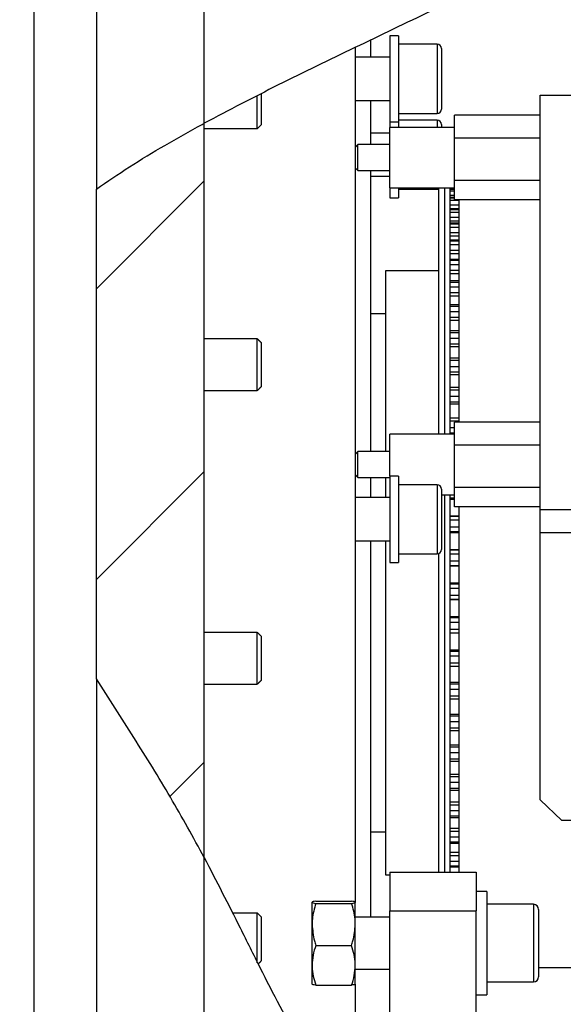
# Model space of a CAD drawing. Header units: millimetres. Extents: x 36 to 589, y 6 to 414.
# Tile 47 of 62: x 401 to 409, y 328 to 344. Entities that reach past the tile are written whole.
import ezdxf

# ---------------------------------------------------------------- set-up
doc = ezdxf.new("R2010")
doc.units = ezdxf.units.MM
doc.dimstyles.new('SLDDIMSTYLE2', dxfattribs={"dimtxt": 1.3, "dimasz": 1.3, "dimexe": 0, "dimexo": 0.0625, "dimgap": 0.325, "dimtad": 0, "dimtih": 1, "dimtoh": 1, "dimdec": 0, "dimrnd": 1e-09, "dimzin": 0, "dimdsep": 46, "dimtxsty": 'Standard', "dimblk1": 'DOT', "dimblk2": 'DOT', "dimsah": 1, "dimcen": 0.09, "dimadec": 0, "dimazin": 0, "dimtfac": 1, "dimtdec": 0, "dimtofl": 0, "dimtmove": 0, "dimatfit": 3, "dimldrblk": 'DOT', "dimfxl": 0, "dimtolj": 1, "dimtzin": 0, "dimarcsym": 0})

# ---------------------------------------------------------------- blocks, each defined once
blk = doc.blocks.new('SW_HATCH_0')
at = {"color": 0, "linetype": 'Continuous', "lineweight": 0}
for p, q in [((0, 0), (1.667, 1.667)), ((-1.989, -1.989), (-1.767, -1.767)), ((0, -4.49), (1.667, -2.823)), ((16.338, -6.446), (16.1, -6.208)), ((17.46, -6.446), (17.152, -6.138)), ((18.583, -6.446), (18.275, -6.138)), ((1.136, -7.844), (1.667, -7.314))]:
    blk.add_line(p, q, dxfattribs=at)
blk = doc.blocks.new('_DOT')
at = {"color": 0, "linetype": 'ByBlock', "lineweight": -2}
blk.add_line((-0.5, 0), (-1, 0), dxfattribs=at)
at = {"color": 0, "linetype": 'ByBlock', "const_width": 0.5}
blk.add_lwpolyline([(-0.25, 0, 1), (0.25, 0, 1)], format="xyb", close=True, dxfattribs=at)

msp = doc.modelspace()

# ---------------------------------------------------------------- linework, layer by layer
at = {"color": 7, "linetype": 'Continuous', "lineweight": 30}
for p, q in [((401.8876421, 348.7700265), (401.8876421, 341.0327363)), ((403.5543088, 342.0494727), (403.5543088, 348.7700265)), ((400.9209754, 347.6033598), (400.9209754, 322.6033598)), ((406.4209754, 343.4023511), (406.4209754, 342.0690178)), ((406.5543088, 343.4023511), (406.5543088, 342.0690178)), ((405.8876421, 343.22291), (405.8876421, 330.0089357)), ((406.1209754, 343.34295), (406.1209754, 343.0690178)), ((407.1543088, 343.2690178), (407.1543088, 342.2023511)), ((407.2209754, 343.2023511), (407.2209754, 342.2690178)), ((404.3743088, 342.1264725), (404.3743088, 342.4758096)), ((404.4409754, 342.1663988), (404.4409754, 342.5101604)), ((408.7443088, 336.0789705), (408.7443088, 342.4820574)), ((408.7443088, 342.4820574), (410.6876421, 342.4820574)), ((406.1209754, 342.4023511), (406.1209754, 341.7186251)), ((404.4409754, 342.0326972), (404.4409754, 342.1663988)), ((408.7443088, 342.1722018), (407.4209754, 342.1722018)), ((407.4209754, 341.8182259), (407.4209754, 342.1722018)), ((403.5543088, 330.7037668), (403.5543088, 342.0494727)), ((404.3743088, 341.9660305), (404.3743088, 342.1264725)), ((406.4209754, 342.0690178), (406.4209754, 341.9852917)), ((406.4209754, 341.7322996), (406.4209754, 341.9852917)), ((406.5543088, 342.0690178), (406.5543088, 341.9852917)), ((407.1543088, 342.0979329), (407.1543088, 341.9852917)), ((407.2209754, 342.0312662), (407.2209754, 341.9852917)), ((405.9285421, 341.3186251), (405.9285421, 341.7186251)), ((406.4209754, 341.0519584), (406.4209754, 341.7322996)), ((408.7443088, 341.8182259), (407.4209754, 341.8182259)), ((407.4209754, 341.1646491), (407.4209754, 341.8182259)), ((406.1209754, 341.3186251), (406.1209754, 336.9772003)), ((408.7443088, 341.1646491), (407.4209754, 341.1646491)), ((407.4209754, 340.8650483), (407.4209754, 341.1646491)), ((401.8876421, 333.4660494), (401.8876421, 341.0327363)), ((406.4209754, 341.0519584), (406.4209754, 340.9719215)), ((406.4209754, 340.9719215), (406.4209754, 340.8979329)), ((406.5543088, 341.0519584), (406.5543088, 340.9719215)), ((406.5543088, 340.9719215), (406.5543088, 340.8979329)), ((407.1543088, 341.0519584), (407.1543088, 341.0312662)), ((407.1807543, 337.243867), (407.1807543, 341.0519584)), ((407.271385, 337.243867), (407.271385, 341.0519584)), ((407.3543088, 337.243867), (407.3543088, 341.0519584)), ((407.3543088, 341.0396705), (407.4209754, 341.0396705)), ((407.3543088, 341.031391), (407.4209754, 341.031391)), ((407.3543088, 341.0070421), (407.4209754, 341.0070421)), ((407.3543088, 340.9360556), (407.4209754, 340.9360556)), ((407.3543088, 340.8968537), (407.4209754, 340.8968537)), ((407.3543088, 340.8632189), (407.4876421, 340.8632189)), ((407.3543088, 340.7880504), (407.4876421, 340.7880504)), ((408.7443088, 340.8650483), (407.4209754, 340.8650483)), ((407.4876421, 340.8650483), (407.4876421, 337.4307771)), ((407.3543088, 340.730277), (407.4876421, 340.730277)), ((407.3543088, 340.7182245), (407.4876421, 340.7182245)), ((407.3543088, 340.6755598), (407.4876421, 340.6755598)), ((407.3543088, 340.5967813), (407.4876421, 340.5967813)), ((407.3543088, 340.5401382), (407.4876421, 340.5401382)), ((407.3543088, 340.4968628), (407.4876421, 340.4968628)), ((407.3543088, 340.4454928), (407.4876421, 340.4454928)), ((407.3543088, 340.3637039), (407.4876421, 340.3637039)), ((407.3543088, 340.3086223), (407.4876421, 340.3086223)), ((407.3543088, 340.2344532), (407.4876421, 340.2344532)), ((407.3543088, 340.174769), (407.4876421, 340.174769)), ((407.3543088, 340.0905921), (407.4876421, 340.0905921)), ((407.3543088, 340.0374912), (407.4876421, 340.0374912)), ((407.3543088, 339.9329929), (407.4876421, 339.9329929)), ((407.3543088, 339.8654487), (407.4876421, 339.8654487)), ((406.3543088, 339.7700265), (406.3543088, 336.9772003)), ((407.3543088, 339.7795245), (407.4876421, 339.7795245)), ((407.3543088, 339.7288084), (407.4876421, 339.7288084)), ((407.3543088, 339.5947762), (407.4876421, 339.5947762)), ((407.3543088, 339.5198861), (407.4876421, 339.5198861)), ((407.3543088, 339.4328685), (407.4876421, 339.4328685)), ((407.3543088, 339.3849231), (407.4876421, 339.3849231)), ((407.3543088, 339.2223771), (407.4876421, 339.2223771)), ((407.3543088, 339.140711), (407.4876421, 339.140711)), ((407.3543088, 339.0532622), (407.4876421, 339.0532622)), ((407.3543088, 339.0084525), (407.4876421, 339.0084525)), ((407.3543088, 338.8186298), (407.4876421, 338.8186298)), ((404.3743088, 337.9752208), (404.3743088, 338.7191289)), ((404.4409754, 338.0325388), (404.4409754, 338.6524623)), ((407.3543088, 338.7308092), (407.4876421, 338.7308092)), ((407.3543088, 338.6435948), (407.4876421, 338.6435948)), ((407.3543088, 338.6022618), (407.4876421, 338.6022618)), ((407.3543088, 338.3866071), (407.4876421, 338.3866071)), ((407.3543088, 338.2933003), (407.4876421, 338.2933003)), ((407.3543088, 338.2069841), (407.4876421, 338.2069841)), ((404.4409754, 337.9857956), (404.4409754, 338.0325388)), ((407.3543088, 338.1694424), (407.4876421, 338.1694424)), ((404.3743088, 337.9191289), (404.3743088, 337.9752208)), ((407.3543088, 337.9295969), (407.4876421, 337.9295969)), ((407.3543088, 337.8315141), (407.4876421, 337.8315141)), ((407.3543088, 337.746753), (407.4876421, 337.746753)), ((407.3543088, 337.7132882), (407.4876421, 337.7132882)), ((407.3543088, 337.4510772), (407.4876421, 337.4510772)), ((408.7443088, 337.4307771), (407.4209754, 337.4307771)), ((407.4209754, 337.0768011), (407.4209754, 337.4307771)), ((407.3543088, 337.348965), (407.4209754, 337.348965)), ((407.3543088, 337.266404), (407.4209754, 337.266404)), ((406.4209754, 336.9908748), (406.4209754, 337.243867)), ((405.9285421, 336.5772003), (405.9285421, 336.9772003)), ((406.4209754, 336.5981085), (406.4209754, 336.9908748)), ((408.7443088, 337.0768011), (407.4209754, 337.0768011)), ((407.4209754, 336.4232243), (407.4209754, 337.0768011)), ((406.1209754, 336.5772003), (406.1209754, 336.2647752)), ((406.3543088, 336.5772003), (406.3543088, 336.2647752)), ((406.4209754, 336.5981085), (406.4209754, 335.2647752)), ((406.5543088, 336.5981085), (406.5543088, 335.2647752)), ((407.1543088, 336.4647752), (407.1543088, 335.3981085)), ((407.2209754, 336.3981085), (407.2209754, 335.4647752)), ((408.7443088, 336.4232243), (407.4209754, 336.4232243)), ((407.4209754, 336.1236236), (407.4209754, 336.4232243)), ((407.271385, 330.4757592), (407.271385, 336.3105337)), ((407.3543088, 330.4757592), (407.3543088, 336.3105337)), ((407.3543088, 336.2601008), (407.4209754, 336.2601008)), ((407.3543088, 336.2402616), (407.4209754, 336.2402616)), ((408.7443088, 336.1236236), (407.4209754, 336.1236236)), ((407.4876421, 336.1236236), (407.4876421, 330.4757592)), ((410.7443088, 336.0789705), (408.7443088, 336.0789705)), ((408.7443088, 335.723026), (408.7443088, 336.0789705)), ((407.3543088, 335.9814394), (407.4876421, 335.9814394)), ((407.3543088, 335.9811832), (407.4876421, 335.9811832)), ((407.3543088, 335.9235316), (407.4876421, 335.9235316)), ((407.3543088, 335.8140865), (407.4876421, 335.8140865)), ((406.1209754, 335.5981085), (406.1209754, 329.7814286)), ((406.3543088, 335.5981085), (406.3543088, 332.0881145)), ((407.3543088, 335.7418053), (407.4876421, 335.7418053)), ((407.3543088, 335.7268575), (407.4876421, 335.7268575)), ((408.7443088, 331.5936597), (408.7443088, 335.723026)), ((410.7443088, 335.723026), (408.7443088, 335.723026)), ((407.3543088, 335.465144), (407.4876421, 335.465144)), ((407.3543088, 335.4597719), (407.4876421, 335.4597719)), ((407.1807543, 330.4757592), (407.1807543, 335.4035781)), ((407.3543088, 335.396608), (407.4876421, 335.396608)), ((407.3543088, 335.2863658), (407.4876421, 335.2863658)), ((407.3543088, 335.2186507), (407.4876421, 335.2186507)), ((407.3543088, 335.2087081), (407.4876421, 335.2087081)), ((407.3543088, 334.9460952), (407.4876421, 334.9460952)), ((407.3543088, 334.9356481), (407.4876421, 334.9356481)), ((407.3543088, 334.8674525), (407.4876421, 334.8674525)), ((407.3543088, 334.7572524), (407.4876421, 334.7572524)), ((407.3543088, 334.6946187), (407.4876421, 334.6946187)), ((407.3543088, 334.689757), (407.4876421, 334.689757)), ((407.3543088, 334.4282433), (407.4876421, 334.4282433)), ((407.3543088, 334.4128006), (407.4876421, 334.4128006)), ((407.3543088, 334.3400925), (407.4876421, 334.3400925)), ((407.3543088, 334.2307731), (407.4876421, 334.2307731)), ((404.3743088, 333.3826556), (404.3743088, 334.1826556)), ((404.4409754, 333.4493223), (404.4409754, 334.115989)), ((407.3543088, 334.1736975), (407.4876421, 334.1736975)), ((407.3543088, 333.9155294), (407.4876421, 333.9155294)), ((407.3543088, 333.8952088), (407.4876421, 333.8952088)), ((407.3543088, 333.8185415), (407.4876421, 333.8185415)), ((407.3543088, 333.7109347), (407.4876421, 333.7109347)), ((401.8876421, 333.4660494), (401.8876421, 280.7700265)), ((407.3543088, 333.4118557), (407.4876421, 333.4118557)), ((407.3543088, 333.3868116), (407.4876421, 333.3868116)), ((407.3543088, 333.3067686), (407.4876421, 333.3067686)), ((407.3543088, 333.2016935), (407.4876421, 333.2016935)), ((407.3543088, 332.9210553), (407.4876421, 332.9210553)), ((407.3543088, 332.8914785), (407.4876421, 332.8914785)), ((407.3543088, 332.8086689), (407.4876421, 332.8086689)), ((407.3543088, 332.7069251), (407.4876421, 332.7069251)), ((407.3543088, 332.4468635), (407.4876421, 332.4468635)), ((407.3543088, 332.4129791), (407.4876421, 332.4129791)), ((407.3543088, 332.3280332), (407.4876421, 332.3280332)), ((407.3543088, 332.230395), (407.4876421, 332.230395)), ((406.3543088, 332.0881145), (406.3543088, 330.4366931)), ((407.3543088, 331.9928893), (407.4876421, 331.9928893)), ((407.3543088, 331.9549551), (407.4876421, 331.9549551)), ((407.3543088, 331.8685194), (407.4876421, 331.8685194)), ((407.3543088, 331.7757299), (407.4876421, 331.7757299)), ((407.3543088, 331.5625877), (407.4876421, 331.5625877)), ((407.3543088, 331.5208924), (407.4876421, 331.5208924)), ((408.7443088, 331.5936597), (409.0776421, 331.2761944)), ((407.3543088, 331.4336247), (407.4876421, 331.4336247)), ((407.3543088, 331.3463901), (407.4876421, 331.3463901)), ((410.4109754, 331.2761944), (409.0776421, 331.2761944)), ((407.3543088, 331.1592335), (407.4876421, 331.1592335)), ((407.3543088, 331.1140944), (407.4876421, 331.1140944)), ((407.3543088, 331.0266589), (407.4876421, 331.0266589)), ((407.3543088, 330.9456431), (407.4876421, 330.9456431)), ((407.3543088, 330.7858964), (407.4876421, 330.7858964)), ((407.3543088, 330.7376572), (407.4876421, 330.7376572)), ((403.5543088, 280.7700265), (403.5543088, 330.7037668)), ((407.3543088, 330.6507192), (407.4876421, 330.6507192)), ((407.3543088, 330.5765389), (407.4876421, 330.5765389)), ((406.4209754, 330.4757592), (407.7543088, 330.4757592)), ((406.4209754, 330.4757592), (406.4209754, 329.8821024)), ((407.7543088, 330.4757592), (407.7543088, 329.8821024)), ((407.9209754, 330.1814286), (407.9209754, 328.5814286)), ((405.2209754, 329.6714154), (405.2209754, 330.0140326)), ((405.2775425, 330.031576), (405.8310751, 330.031576)), ((405.2775425, 329.9964891), (405.8310751, 329.9964891)), ((405.8876421, 329.6714154), (405.8876421, 330.0140326)), ((408.6409754, 329.9814286), (408.6409754, 328.7814286)), ((404.3743088, 329.0784865), (404.3743088, 329.8472475)), ((406.4209754, 329.8821024), (407.7543088, 329.8821024)), ((406.4209754, 326.1095113), (406.4209754, 329.8821024)), ((407.7543088, 325.3816252), (407.7543088, 329.8821024)), ((408.7209754, 329.9014286), (408.7209754, 328.8614286)), ((404.4409754, 329.1139142), (404.4409754, 329.7805809)), ((405.2209754, 329.0388114), (405.2209754, 329.6714154)), ((405.8876421, 329.0388114), (405.8876421, 329.6714154)), ((405.2775425, 329.3463417), (405.8310751, 329.3463417)), ((405.2209754, 328.7488246), (405.2209754, 329.0388114)), ((405.8876421, 328.7488246), (405.8876421, 329.0388114)), ((411.2209754, 328.9980202), (408.7209754, 328.9980202)), ((405.8876421, 328.7461152), (405.8876421, 328.2975205)), ((405.2775425, 328.7312812), (405.8310751, 328.7312812))]:
    msp.add_line(p, q, dxfattribs=at)
for centre, radius, start, end in [((407.1543088, 343.2023511), 0.0666667, 0, 90), ((407.1543088, 342.2690178), 0.0666667, 270, 0), ((407.1543088, 342.0312662), 0.0666667, 0, 90), ((407.1543088, 341.0979329), 0.0666667, 270, 293.3709314), ((407.1543088, 336.3981085), 0.0666667, 0, 90), ((407.1543088, 335.4647752), 0.0666667, 270, 0), ((408.6409754, 329.9014286), 0.08, 0, 90), ((408.6409754, 328.8614286), 0.08, 270, 0)]:
    msp.add_arc(centre, radius, start, end, dxfattribs=at)
for points, knots in [([(420.9385793, 334.1075384), (420.9535748, 334.1891584), (421.0177404, 334.5384088), (421.0538379, 335.1695073), (421.0432641, 335.9963078), (420.9499031, 336.805756), (420.7880049, 337.5934633), (420.5622411, 338.3566463), (420.2717446, 339.1158535), (419.9214848, 339.865606), (419.5164159, 340.599652), (419.0615266, 341.3117499), (418.5617858, 341.9956309), (418.0103458, 342.6592335), (417.409479, 343.2930775), (416.7619316, 343.8866254), (416.0865967, 344.4186044), (415.3893812, 344.8813835), (414.7136737, 345.2469713), (414.0691487, 345.521503), (413.4629149, 345.7146858), (412.856273, 345.8397584), (412.2525417, 345.8919065), (411.655273, 345.8661969), (411.0765397, 345.7590831), (410.5203627, 345.5704211), (409.9796192, 345.3244665), (409.4354216, 345.0368419), (408.877695, 344.7245879), (408.2961094, 344.4071286), (407.6879443, 344.0954242), (406.8813603, 343.6969427), (405.8802759, 343.2170682), (404.70309, 342.6523722), (403.9343781, 342.2489394), (403.5543088, 342.0494727)], [0, 0, 0, 0, 0.0096915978, 0.04147019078, 0.07359092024, 0.10623636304, 0.13647588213, 0.1674371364, 0.19910383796, 0.23135309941, 0.2640340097, 0.2969769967, 0.33000105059, 0.36292006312, 0.39770847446, 0.43195090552, 0.46545013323, 0.49803888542, 0.52959426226, 0.55505909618, 0.5797739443, 0.60380192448, 0.6272712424, 0.65038627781, 0.67343433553, 0.69577491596, 0.71881978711, 0.74276760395, 0.76766416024, 0.7934928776, 0.82016655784, 0.84749275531, 0.89858970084, 0.94986035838, 1, 1, 1, 1]), ([(401.8876421, 341.0327363), (402.0567949, 341.1483839), (402.4021176, 341.3844764), (402.949904, 341.7137645), (403.3388882, 341.9324943), (403.5435348, 342.0436222), (403.5543088, 342.0494727)], [0, 0, 0, 0, 0.3146458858, 0.6423444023, 0.9811706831, 1, 1, 1, 1]), ([(420.9461612, 334.1033598), (420.8980534, 333.8405446), (420.8017861, 333.3146328), (420.5655178, 332.545385), (420.2645628, 331.7954247), (419.8877246, 331.05612), (419.4347315, 330.3315206), (418.903503, 329.6267837), (418.303561, 328.9564683), (417.637367, 328.3242671), (416.9100509, 327.7346443), (416.1308523, 327.1907964), (415.3439952, 326.7181388), (414.563559, 326.3134675), (413.8011985, 325.9731211), (413.0284277, 325.6820907), (412.2521339, 325.4437274), (411.4791895, 325.2613908), (410.7164231, 325.1384556), (409.9706369, 325.0783331), (409.2737874, 325.0842886), (408.6305818, 325.1515385), (408.0433439, 325.2738182), (407.4898903, 325.4567232), (406.9751733, 325.7029889), (406.5043485, 326.0160976), (406.1430616, 326.3424135), (405.8636403, 326.6450777), (405.7245109, 326.8205165), (405.6543088, 326.9090397)], [0, 0, 0, 0, 0.0397633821, 0.0795693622, 0.1195929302, 0.1599928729, 0.2029853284, 0.246699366, 0.2912677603, 0.3368094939, 0.3833344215, 0.4305805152, 0.4782136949, 0.5199336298, 0.5614362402, 0.6024816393, 0.6428392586, 0.6822956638, 0.7206640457, 0.7577962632, 0.7935984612, 0.8242914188, 0.8539690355, 0.8827614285, 0.9108935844, 0.9386983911, 0.9666633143, 0.9831789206, 1, 1, 1, 1]), ([(403.5543088, 330.7037668), (403.3831102, 331.0157017), (403.0383444, 331.6438874), (402.4692038, 332.5570802), (402.0812361, 333.1634659), (401.8876421, 333.4660494)], [0, 0, 0, 0, 0.33073117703, 0.66603812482, 1, 1, 1, 1]), ([(403.5543088, 330.7037668), (403.7402221, 330.342357), (404.0309137, 329.7772614), (404.4111105, 329.0082745), (404.714997, 328.4151206), (405.0266355, 327.8512324), (405.3328349, 327.3454493), (405.5575585, 327.0443202), (405.6584237, 326.9091611)], [0, 0, 0, 0, 0.2806067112, 0.438752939, 0.5923008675, 0.7406946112, 0.8836130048, 1, 1, 1, 1]), ([(405.2775425, 330.031576), (405.2617321, 330.0287269), (405.2298215, 330.0229764), (405.2239419, 330.0170319), (405.2209754, 330.0140326)], [0, 0, 0, 0, 0.4954579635, 1, 1, 1, 1]), ([(405.2209754, 330.0140326), (405.221043, 330.0136167), (405.2215545, 330.0104677), (405.233909, 330.0045302), (405.2629094, 329.9991858), (405.2775425, 329.9964891)], [0, 0, 0, 0, 0.07009182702, 0.53078536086, 1, 1, 1, 1]), ([(405.2775425, 329.9964891), (405.254668, 329.9152785), (405.2244751, 329.8080859), (405.2216582, 329.6980795), (405.2209754, 329.6714154)], [0, 0, 0, 0, 0.757613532, 1, 1, 1, 1]), ([(405.8876421, 330.0140326), (405.8875746, 330.0144484), (405.8870631, 330.0175975), (405.8747085, 330.023535), (405.8457081, 330.0288794), (405.8310751, 330.031576)], [0, 0, 0, 0, 0.070091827, 0.5307853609, 1, 1, 1, 1]), ([(405.8310751, 329.9964891), (405.8468854, 329.9993383), (405.8787961, 330.0050888), (405.8846756, 330.0110333), (405.8876421, 330.0140326)], [0, 0, 0, 0, 0.4954579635, 1, 1, 1, 1]), ([(405.8876421, 329.6714154), (405.8869593, 329.6980795), (405.8841425, 329.8080859), (405.8539496, 329.9152785), (405.8310751, 329.9964891)], [0, 0, 0, 0, 0.242386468, 1, 1, 1, 1]), ([(405.2209754, 329.6714154), (405.227871, 329.5860469), (405.2367616, 329.4759802), (405.2700686, 329.3701003), (405.2775425, 329.3463417)], [0, 0, 0, 0, 0.7756078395, 1, 1, 1, 1]), ([(405.8310751, 329.3463417), (405.8385489, 329.3701003), (405.871856, 329.4759802), (405.8807465, 329.5860469), (405.8876421, 329.6714154)], [0, 0, 0, 0, 0.2243921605, 1, 1, 1, 1]), ([(405.2775425, 329.3463417), (405.2617321, 329.2963974), (405.2298215, 329.1955932), (405.2239419, 329.0913876), (405.2209754, 329.0388114)], [0, 0, 0, 0, 0.4954579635, 1, 1, 1, 1]), ([(405.8876421, 329.0388114), (405.8875746, 329.0461011), (405.8870631, 329.1013035), (405.8747085, 329.2053847), (405.8457081, 329.2990699), (405.8310751, 329.3463417)], [0, 0, 0, 0, 0.070091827, 0.5307853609, 1, 1, 1, 1]), ([(405.2209754, 329.0388114), (405.221043, 329.0315218), (405.2215545, 328.9763194), (405.233909, 328.8722382), (405.2629094, 328.778553), (405.2775425, 328.7312812)], [0, 0, 0, 0, 0.070091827, 0.5307853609, 1, 1, 1, 1]), ([(405.8310751, 328.7312812), (405.8468854, 328.7812255), (405.8787961, 328.8820297), (405.8846756, 328.9862353), (405.8876421, 329.0388114)], [0, 0, 0, 0, 0.4954579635, 1, 1, 1, 1]), ([(405.2775425, 328.7312812), (405.2617321, 328.7341303), (405.2298215, 328.7398808), (405.2239419, 328.7458254), (405.2209754, 328.7488246)], [0, 0, 0, 0, 0.4954579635, 1, 1, 1, 1]), ([(405.8876421, 328.7488246), (405.8875746, 328.7484088), (405.8870631, 328.7452597), (405.8747085, 328.7393223), (405.8457081, 328.7339779), (405.8310751, 328.7312812)], [0, 0, 0, 0, 0.07009182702, 0.53078536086, 1, 1, 1, 1])]:
    msp.add_open_spline(points, degree=3, knots=knots, dxfattribs=at)
for points in [[(406.5543088, 343.4023511), (406.4209754, 343.4023511)], [(407.1543088, 343.2690178), (406.5543088, 343.2690178)], [(406.4209754, 343.0690178), (405.8876421, 343.0690178)], [(405.8876421, 342.4023511), (406.4209754, 342.4023511)], [(406.5543088, 342.2023511), (407.1543088, 342.2023511)], [(404.3743088, 341.9660305), (404.4409754, 342.0326972)], [(406.4209754, 342.0690178), (406.5543088, 342.0690178)], [(407.4209754, 341.9852917), (406.4209754, 341.9852917)], [(407.1543088, 342.0979329), (406.5543088, 342.0979329)], [(403.5543088, 341.9660305), (404.3743088, 341.9660305)], [(406.4209754, 341.8979329), (406.1209754, 341.8979329)], [(405.9285421, 341.7186251), (405.8876421, 341.6777251)], [(406.4209754, 341.7186251), (405.9285421, 341.7186251)], [(405.8876421, 341.3595251), (405.9285421, 341.3186251)], [(405.9285421, 341.3186251), (406.4209754, 341.3186251)], [(406.1209754, 341.2312662), (406.4209754, 341.2312662)], [(406.4209754, 341.0519584), (407.4209754, 341.0519584)], [(406.5543088, 341.0312662), (407.1543088, 341.0312662)], [(407.4209754, 341.0329037), (407.3543088, 341.0329037)], [(406.4209754, 340.8979329), (406.5543088, 340.8979329)], [(407.4209754, 340.8998451), (407.3543088, 340.8998451)], [(407.4876421, 340.7231792), (407.3543088, 340.7231792)], [(407.4876421, 340.5042504), (407.3543088, 340.5042504)], [(407.4876421, 340.2447249), (407.3543088, 340.2447249)], [(407.4876421, 339.946578), (407.3543088, 339.946578)], [(407.1807543, 339.7700265), (406.3543088, 339.7700265)], [(407.4876421, 339.6120785), (407.3543088, 339.6120785)], [(407.4876421, 339.2437724), (407.3543088, 339.2437724)], [(406.3543088, 339.1033598), (406.1209754, 339.1033598)], [(407.4876421, 338.8444626), (407.3543088, 338.8444626)], [(404.3743088, 338.7191289), (403.5543088, 338.7191289)], [(404.4409754, 338.6524623), (404.3743088, 338.7191289)], [(407.4876421, 338.4171882), (407.3543088, 338.4171882)], [(403.5543088, 337.9191289), (404.3743088, 337.9191289)], [(404.3743088, 337.9191289), (404.4409754, 337.9857956)], [(407.4876421, 337.9652008), (407.3543088, 337.9652008)], [(407.4876421, 337.4919406), (407.3543088, 337.4919406)], [(407.4209754, 337.243867), (406.4209754, 337.243867)], [(405.9285421, 336.9772003), (405.8876421, 336.9363003)], [(406.4209754, 336.9772003), (405.9285421, 336.9772003)], [(405.8876421, 336.6181003), (405.9285421, 336.5772003)], [(405.9285421, 336.5772003), (406.4209754, 336.5772003)], [(406.5543088, 336.5981085), (406.4209754, 336.5981085)], [(407.1543088, 336.4647752), (406.5543088, 336.4647752)], [(406.4209754, 336.2647752), (405.8876421, 336.2647752)], [(407.2209754, 336.3105337), (407.4209754, 336.3105337)], [(405.8876421, 335.5981085), (406.4209754, 335.5981085)], [(406.5543088, 335.3981085), (407.1543088, 335.3981085)], [(406.4209754, 335.2647752), (406.5543088, 335.2647752)], [(404.3743088, 334.1826556), (403.5543088, 334.1826556)], [(404.4409754, 334.115989), (404.3743088, 334.1826556)], [(407.3543088, 333.6595719), (407.4876421, 333.6595719)], [(403.5543088, 333.3826556), (404.3743088, 333.3826556)], [(404.3743088, 333.3826556), (404.4409754, 333.4493223)], [(407.3543088, 333.1559277), (407.4876421, 333.1559277)], [(407.3543088, 332.6665972), (407.4876421, 332.6665972)], [(407.3543088, 332.1953046), (407.4876421, 332.1953046)], [(407.3543088, 331.7456367), (407.4876421, 331.7456367)], [(407.3543088, 331.3210156), (407.4876421, 331.3210156)], [(406.1209754, 331.1033598), (406.3543088, 331.1033598)], [(407.3543088, 330.9246732), (407.4876421, 330.9246732)], [(406.3543088, 330.4366931), (406.4209754, 330.4366931)], [(407.3543088, 330.5596257), (407.4876421, 330.5596257)], [(407.9209754, 330.1814286), (407.7543088, 330.1814286)], [(408.6409754, 329.9814286), (407.9209754, 329.9814286)], [(404.3743088, 329.8472475), (403.9912372, 329.8472475)], [(404.4409754, 329.7805809), (404.3743088, 329.8472475)], [(406.4209754, 329.7814286), (405.8876421, 329.7814286)], [(404.3870749, 329.0600137), (404.4409754, 329.1139142)], [(405.8876421, 328.9814286), (406.4209754, 328.9814286)], [(406.4209754, 328.9754533), (405.8876421, 328.9754533)], [(407.9209754, 328.7814286), (408.6409754, 328.7814286)], [(407.7543088, 328.5814286), (407.9209754, 328.5814286)]]:
    msp.add_open_spline(points, degree=1, dxfattribs=at)

# ---------------------------------------------------------------- block references
at = {"color": 7, "linetype": 'Continuous', "lineweight": 0}
msp.add_blockref('SW_HATCH_0', (401.8876421, 339.4923315), dxfattribs=at)

# ---------------------------------------------------------------- leaders
msp.add_leader([(411.7364711, 332.5560053), (401.7437669, 383.2840998), (303.7108188, 383.2840998)], dimstyle='SLDDIMSTYLE2', dxfattribs=at)

doc.saveas('drawing.dxf')
